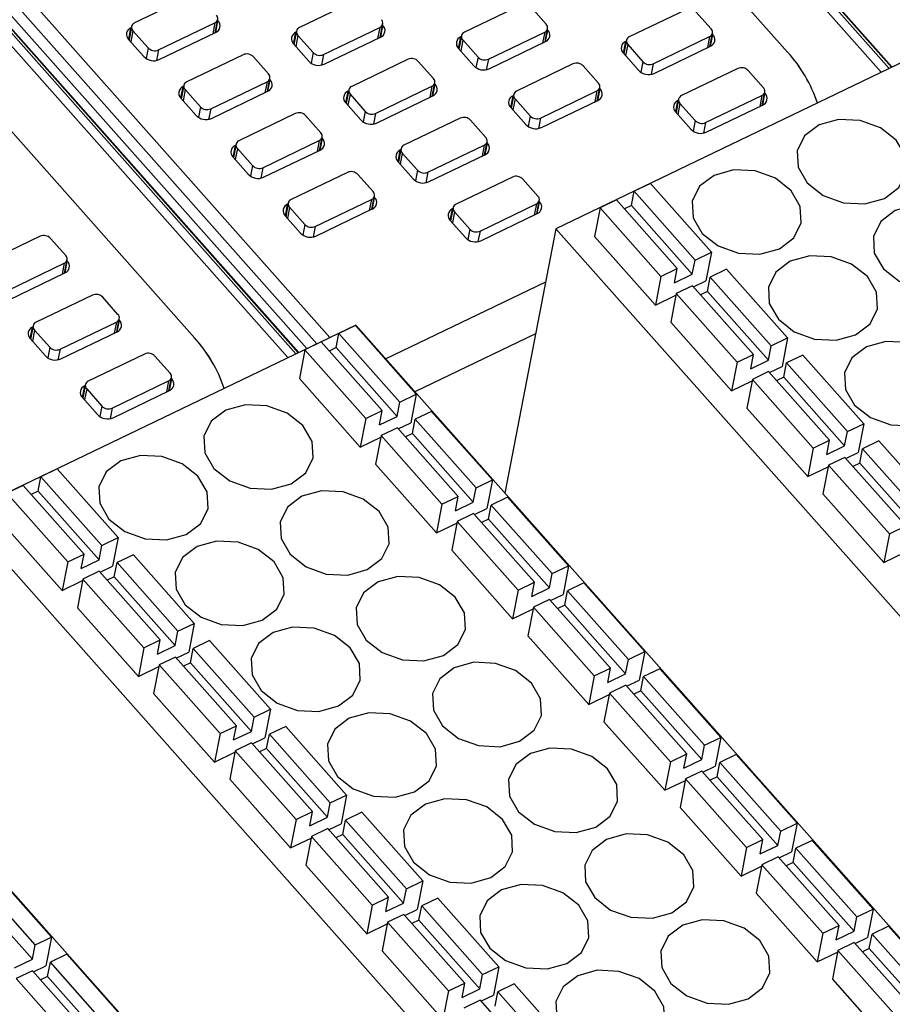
# Model space of a CAD drawing. Header units: millimetres. Extents: x 46 to 1057, y -1515 to -1121.
# Tile 53 of 63: x 643 to 667, y -1345 to -1318. Entities that reach past the tile are written whole.
import ezdxf

# ---------------------------------------------------------------- set-up
doc = ezdxf.new("R2010")
doc.units = ezdxf.units.MM

msp = doc.modelspace()

# ---------------------------------------------------------------- linework, layer by layer
at = {"linetype": 'Continuous', "lineweight": 25}
for p, q in [((650.192, -1301.06), (666.727, -1319.697)), ((666.516, -1319.799), (649.928, -1301.102)), ((666.792, -1319.666), (650.332, -1301.114)), ((666.805, -1319.66), (650.379, -1301.146)), ((650.79, -1304.381), (663.991, -1319.261)), ((651.291, -1327.127), (634.757, -1308.49)), ((635.058, -1308.26), (651.646, -1326.957)), ((634.191, -1308.763), (650.726, -1327.399)), ((634.565, -1308.704), (651.025, -1327.255)), ((650.514, -1327.501), (633.926, -1308.805)), ((650.791, -1327.368), (634.331, -1308.816)), ((650.804, -1327.362), (634.378, -1308.848)), ((634.788, -1312.084), (647.99, -1326.963)), ((647.895, -1317.741), (646.375, -1318.473)), ((652.344, -1317.866), (650.823, -1318.597)), ((656.792, -1317.99), (655.272, -1318.721)), ((657.48, -1318.508), (657.07, -1318.045)), ((661.241, -1318.114), (659.721, -1318.845)), ((661.929, -1318.632), (661.518, -1318.169)), ((646.217, -1318.917), (646.279, -1318.6)), ((646.296, -1318.568), (646.226, -1318.927)), ((646.29, -1318.594), (646.279, -1318.6)), ((647.02, -1319.201), (648.54, -1318.469)), ((648.54, -1318.469), (648.483, -1318.766)), ((648.55, -1318.734), (648.619, -1318.375)), ((648.565, -1318.727), (648.626, -1318.414)), ((648.626, -1318.414), (648.614, -1318.401)), ((651.469, -1319.325), (652.989, -1318.593)), ((652.989, -1318.593), (652.932, -1318.89)), ((652.999, -1318.858), (653.068, -1318.499)), ((653.014, -1318.851), (653.074, -1318.538)), ((653.074, -1318.538), (653.063, -1318.525)), ((646.332, -1318.683), (646.274, -1318.981)), ((646.332, -1318.683), (646.743, -1319.146)), ((647.042, -1319.46), (648.562, -1318.728)), ((650.666, -1319.041), (650.727, -1318.724)), ((650.744, -1318.692), (650.675, -1319.051)), ((650.781, -1318.807), (650.723, -1319.105)), ((650.739, -1318.718), (650.727, -1318.724)), ((650.781, -1318.807), (651.192, -1319.27)), ((651.49, -1319.584), (653.01, -1318.852)), ((655.115, -1319.165), (655.176, -1318.848)), ((655.193, -1318.816), (655.124, -1319.175)), ((655.188, -1318.843), (655.176, -1318.848)), ((655.918, -1319.449), (657.438, -1318.717)), ((657.438, -1318.717), (657.38, -1319.014)), ((657.447, -1318.982), (657.517, -1318.623)), ((657.463, -1318.975), (657.523, -1318.662)), ((657.523, -1318.662), (657.512, -1318.649)), ((660.366, -1319.573), (661.887, -1318.841)), ((661.887, -1318.841), (661.829, -1319.138)), ((661.896, -1319.106), (661.966, -1318.747)), ((661.912, -1319.099), (661.972, -1318.786)), ((661.972, -1318.786), (661.96, -1318.774)), ((646.215, -1318.914), (646.625, -1319.377)), ((650.663, -1319.038), (651.074, -1319.501)), ((655.229, -1318.931), (655.172, -1319.229)), ((655.229, -1318.931), (655.64, -1319.394)), ((655.939, -1319.708), (657.459, -1318.976)), ((668.343, -1318.92), (657.742, -1324.022)), ((659.564, -1319.289), (659.625, -1318.972)), ((659.642, -1318.94), (659.572, -1319.299)), ((659.678, -1319.055), (659.62, -1319.353)), ((659.637, -1318.967), (659.625, -1318.972)), ((659.678, -1319.055), (660.089, -1319.518)), ((660.388, -1319.832), (661.908, -1319.1)), ((646.743, -1319.146), (646.688, -1319.43)), ((647.02, -1319.201), (646.965, -1319.485)), ((649.303, -1319.329), (647.783, -1320.061)), ((649.991, -1319.847), (649.581, -1319.384)), ((651.192, -1319.27), (651.136, -1319.554)), ((651.469, -1319.325), (651.414, -1319.609)), ((655.112, -1319.162), (655.523, -1319.625)), ((655.64, -1319.394), (655.585, -1319.678)), ((659.561, -1319.286), (659.972, -1319.749)), ((653.752, -1319.453), (652.232, -1320.185)), ((654.44, -1319.971), (654.029, -1319.508)), ((655.918, -1319.449), (655.863, -1319.733)), ((658.201, -1319.577), (656.681, -1320.309)), ((658.889, -1320.095), (658.478, -1319.632)), ((660.089, -1319.518), (660.034, -1319.802)), ((660.366, -1319.573), (660.312, -1319.857)), ((662.649, -1319.701), (661.129, -1320.433)), ((663.338, -1320.219), (662.927, -1319.756)), ((647.626, -1320.505), (647.687, -1320.188)), ((647.704, -1320.155), (647.635, -1320.515)), ((647.699, -1320.182), (647.687, -1320.188)), ((648.429, -1320.788), (649.949, -1320.057)), ((649.949, -1320.057), (649.891, -1320.354)), ((649.958, -1320.321), (650.028, -1319.962)), ((649.974, -1320.314), (650.034, -1320.002)), ((650.034, -1320.002), (650.023, -1319.989)), ((652.877, -1320.912), (654.398, -1320.181)), ((654.398, -1320.181), (654.34, -1320.478)), ((654.407, -1320.446), (654.477, -1320.086)), ((654.423, -1320.438), (654.483, -1320.126)), ((654.483, -1320.126), (654.471, -1320.113)), ((647.74, -1320.27), (647.683, -1320.569)), ((647.74, -1320.27), (648.151, -1320.733)), ((648.45, -1321.047), (649.97, -1320.316)), ((652.075, -1320.629), (652.136, -1320.312)), ((652.153, -1320.279), (652.083, -1320.639)), ((652.189, -1320.394), (652.131, -1320.693)), ((652.148, -1320.306), (652.136, -1320.312)), ((652.189, -1320.394), (652.6, -1320.857)), ((652.899, -1321.172), (654.419, -1320.44)), ((656.523, -1320.753), (656.585, -1320.436)), ((656.602, -1320.403), (656.532, -1320.763)), ((656.596, -1320.43), (656.585, -1320.436)), ((657.326, -1321.036), (658.846, -1320.305)), ((658.846, -1320.305), (658.789, -1320.602)), ((658.856, -1320.57), (658.925, -1320.21)), ((658.871, -1320.562), (658.932, -1320.25)), ((658.932, -1320.25), (658.92, -1320.237)), ((661.775, -1321.16), (663.295, -1320.429)), ((663.295, -1320.429), (663.238, -1320.726)), ((663.305, -1320.694), (663.374, -1320.334)), ((663.32, -1320.686), (663.38, -1320.374)), ((663.38, -1320.374), (663.369, -1320.361)), ((647.623, -1320.502), (648.034, -1320.965)), ((652.072, -1320.626), (652.483, -1321.089)), ((656.638, -1320.518), (656.58, -1320.817)), ((656.638, -1320.518), (657.049, -1320.981)), ((657.348, -1321.296), (658.868, -1320.564)), ((660.972, -1320.877), (661.033, -1320.56)), ((661.05, -1320.527), (660.981, -1320.887)), ((661.087, -1320.642), (661.029, -1320.941)), ((661.045, -1320.554), (661.033, -1320.56)), ((661.087, -1320.642), (661.498, -1321.105)), ((661.796, -1321.42), (663.316, -1320.688)), ((648.151, -1320.733), (648.096, -1321.018)), ((648.429, -1320.788), (648.374, -1321.072)), ((650.712, -1320.916), (649.192, -1321.648)), ((651.4, -1321.435), (650.989, -1320.972)), ((652.6, -1320.857), (652.545, -1321.142)), ((652.877, -1320.912), (652.822, -1321.196)), ((656.521, -1320.75), (656.931, -1321.213)), ((657.049, -1320.981), (656.994, -1321.266)), ((660.969, -1320.874), (661.38, -1321.337)), ((655.16, -1321.041), (653.64, -1321.772)), ((655.849, -1321.559), (655.438, -1321.096)), ((657.326, -1321.036), (657.271, -1321.32)), ((661.498, -1321.105), (661.442, -1321.39)), ((661.775, -1321.16), (661.72, -1321.444)), ((649.034, -1322.092), (649.096, -1321.775)), ((649.113, -1321.743), (649.043, -1322.102)), ((649.107, -1321.769), (649.096, -1321.775)), ((649.837, -1322.376), (651.357, -1321.644)), ((651.357, -1321.644), (651.3, -1321.941)), ((651.367, -1321.909), (651.436, -1321.55)), ((651.382, -1321.901), (651.443, -1321.589)), ((651.443, -1321.589), (651.431, -1321.576)), ((654.286, -1322.5), (655.806, -1321.768)), ((655.806, -1321.768), (655.749, -1322.065)), ((655.816, -1322.033), (655.885, -1321.674)), ((655.831, -1322.026), (655.891, -1321.713)), ((655.891, -1321.713), (655.88, -1321.7)), ((649.149, -1321.857), (649.091, -1322.156)), ((649.149, -1321.857), (649.56, -1322.321)), ((649.858, -1322.635), (651.379, -1321.903)), ((653.483, -1322.216), (653.544, -1321.899)), ((653.561, -1321.867), (653.492, -1322.226)), ((653.598, -1321.982), (653.54, -1322.28)), ((653.556, -1321.893), (653.544, -1321.899)), ((653.598, -1321.982), (654.008, -1322.445)), ((654.307, -1322.759), (655.827, -1322.027)), ((649.032, -1322.089), (649.442, -1322.552)), ((649.56, -1322.321), (649.505, -1322.605)), ((653.48, -1322.213), (653.891, -1322.676)), ((649.837, -1322.376), (649.782, -1322.66)), ((652.12, -1322.504), (650.6, -1323.236)), ((652.808, -1323.022), (652.398, -1322.559)), ((654.008, -1322.445), (653.953, -1322.729)), ((654.286, -1322.5), (654.231, -1322.784)), ((656.569, -1322.628), (655.049, -1323.36)), ((657.257, -1323.146), (656.846, -1322.683)), ((660.291, -1322.803), (659.851, -1323.014)), ((661.934, -1324.655), (660.291, -1322.803)), ((659.777, -1323.401), (659.851, -1323.014)), ((661.494, -1324.867), (659.851, -1323.014)), ((650.443, -1323.68), (650.504, -1323.363)), ((650.521, -1323.33), (650.452, -1323.69)), ((650.516, -1323.357), (650.504, -1323.363)), ((651.246, -1323.963), (652.766, -1323.232)), ((652.766, -1323.232), (652.708, -1323.529)), ((652.775, -1323.496), (652.845, -1323.137)), ((652.791, -1323.489), (652.851, -1323.177)), ((652.851, -1323.177), (652.84, -1323.164)), ((655.694, -1324.087), (657.214, -1323.356)), ((657.214, -1323.356), (657.157, -1323.653)), ((657.224, -1323.621), (657.293, -1323.261)), ((657.239, -1323.613), (657.3, -1323.301)), ((657.3, -1323.301), (657.288, -1323.288)), ((659.371, -1323.246), (658.931, -1323.457)), ((659.371, -1323.246), (661.014, -1325.098)), ((650.557, -1323.445), (650.5, -1323.744)), ((650.557, -1323.445), (650.968, -1323.908)), ((651.267, -1324.222), (652.787, -1323.491)), ((654.891, -1323.804), (654.953, -1323.487)), ((654.97, -1323.454), (654.9, -1323.814)), ((655.006, -1323.569), (654.948, -1323.868)), ((654.965, -1323.481), (654.953, -1323.487)), ((655.006, -1323.569), (655.417, -1324.032)), ((655.716, -1324.347), (657.236, -1323.615)), ((658.931, -1323.457), (658.782, -1324.23)), ((658.931, -1323.457), (660.574, -1325.309)), ((659.777, -1323.401), (659.589, -1323.491)), ((661.42, -1325.253), (659.777, -1323.401)), ((650.44, -1323.677), (650.851, -1324.14)), ((650.968, -1323.908), (650.913, -1324.193)), ((654.889, -1323.801), (655.3, -1324.264)), ((651.246, -1323.963), (651.191, -1324.247)), ((655.417, -1324.032), (655.362, -1324.317)), ((655.694, -1324.087), (655.639, -1324.371)), ((657.742, -1324.022), (656.363, -1331.155)), ((657.742, -1324.022), (676.697, -1345.387)), ((643.831, -1324.228), (642.311, -1324.96)), ((644.519, -1324.747), (644.108, -1324.284)), ((658.782, -1324.23), (660.425, -1326.082)), ((661.494, -1324.867), (661.934, -1324.655)), ((661.934, -1324.655), (661.785, -1325.427)), ((642.956, -1325.688), (644.477, -1324.956)), ((644.477, -1324.956), (644.419, -1325.253)), ((644.486, -1325.221), (644.556, -1324.862)), ((644.502, -1325.214), (644.562, -1324.901)), ((644.562, -1324.901), (644.55, -1324.888)), ((661.42, -1325.253), (661.494, -1324.867)), ((642.978, -1325.947), (644.498, -1325.215)), ((660.574, -1325.309), (661.014, -1325.098)), ((660.94, -1325.484), (661.014, -1325.098)), ((662.345, -1325.118), (661.905, -1325.33)), ((663.988, -1326.97), (662.345, -1325.118)), ((653.148, -1327.531), (657.465, -1325.454)), ((660.574, -1325.309), (660.425, -1326.082)), ((660.94, -1325.484), (661.42, -1325.253)), ((661.45, -1325.588), (661.785, -1325.427)), ((661.831, -1325.716), (661.905, -1325.33)), ((663.548, -1327.182), (661.905, -1325.33)), ((660.985, -1325.772), (660.836, -1326.545)), ((661.425, -1325.561), (660.985, -1325.772)), ((660.985, -1325.772), (662.628, -1327.625)), ((661.425, -1325.561), (663.068, -1327.413)), ((661.831, -1325.716), (661.643, -1325.806)), ((663.474, -1327.568), (661.831, -1325.716)), ((645.24, -1325.816), (643.719, -1326.548)), ((645.928, -1326.334), (645.517, -1325.871)), ((660.425, -1326.082), (660.977, -1325.816)), ((644.365, -1327.275), (645.885, -1326.544)), ((645.885, -1326.544), (645.828, -1326.841)), ((645.895, -1326.808), (645.964, -1326.449)), ((645.91, -1326.801), (645.97, -1326.489)), ((645.97, -1326.489), (645.959, -1326.476)), ((660.836, -1326.545), (662.479, -1328.397)), ((652.341, -1326.622), (641.74, -1331.725)), ((643.562, -1326.992), (643.623, -1326.675)), ((643.64, -1326.642), (643.571, -1327.002)), ((643.677, -1326.757), (643.619, -1327.056)), ((643.635, -1326.669), (643.623, -1326.675)), ((643.677, -1326.757), (644.088, -1327.22)), ((644.386, -1327.534), (645.906, -1326.803)), ((652.331, -1326.635), (651.89, -1326.846)), ((653.974, -1328.487), (652.331, -1326.635)), ((671.297, -1347.987), (652.341, -1326.622)), ((643.559, -1326.989), (643.97, -1327.452)), ((651.41, -1327.077), (650.97, -1327.289)), ((651.41, -1327.077), (653.054, -1328.93)), ((651.816, -1327.232), (651.89, -1326.846)), ((653.534, -1328.698), (651.89, -1326.846)), ((657.194, -1326.855), (653.938, -1328.422)), ((663.548, -1327.182), (663.988, -1326.97)), ((663.988, -1326.97), (663.839, -1327.742)), ((644.088, -1327.22), (644.033, -1327.505)), ((644.365, -1327.275), (644.31, -1327.559)), ((650.97, -1327.289), (650.821, -1328.062)), ((650.97, -1327.289), (652.614, -1329.141)), ((651.816, -1327.232), (651.628, -1327.323)), ((653.459, -1329.085), (651.816, -1327.232)), ((663.474, -1327.568), (663.548, -1327.182)), ((646.648, -1327.403), (645.128, -1328.135)), ((647.336, -1327.922), (646.925, -1327.459)), ((662.628, -1327.625), (662.479, -1328.397)), ((662.628, -1327.625), (663.068, -1327.413)), ((662.994, -1327.799), (663.068, -1327.413)), ((662.994, -1327.799), (663.474, -1327.568)), ((664.399, -1327.433), (663.959, -1327.645)), ((666.042, -1329.285), (664.399, -1327.433)), ((663.479, -1327.876), (663.039, -1328.088)), ((663.479, -1327.876), (665.122, -1329.728)), ((663.504, -1327.903), (663.839, -1327.742)), ((663.885, -1328.031), (663.959, -1327.645)), ((665.602, -1329.497), (663.959, -1327.645)), ((645.773, -1328.863), (647.294, -1328.131)), ((647.294, -1328.131), (647.236, -1328.428)), ((647.303, -1328.396), (647.373, -1328.037)), ((647.319, -1328.388), (647.379, -1328.076)), ((647.379, -1328.076), (647.367, -1328.063)), ((650.821, -1328.062), (652.464, -1329.914)), ((662.479, -1328.397), (663.031, -1328.131)), ((663.039, -1328.088), (662.89, -1328.86)), ((663.039, -1328.088), (664.682, -1329.94)), ((663.885, -1328.031), (663.697, -1328.121)), ((665.528, -1329.883), (663.885, -1328.031)), ((644.971, -1328.579), (645.032, -1328.262)), ((645.049, -1328.23), (644.979, -1328.589)), ((645.085, -1328.344), (645.027, -1328.643)), ((645.044, -1328.256), (645.032, -1328.262)), ((645.085, -1328.344), (645.496, -1328.808)), ((645.795, -1329.122), (647.315, -1328.39)), ((644.968, -1328.576), (645.379, -1329.039)), ((653.459, -1329.085), (653.534, -1328.698)), ((653.534, -1328.698), (653.974, -1328.487)), ((653.974, -1328.487), (653.824, -1329.259)), ((645.496, -1328.808), (645.441, -1329.092)), ((645.773, -1328.863), (645.719, -1329.147)), ((652.614, -1329.141), (653.054, -1328.93)), ((652.979, -1329.316), (653.054, -1328.93)), ((654.385, -1328.95), (653.944, -1329.161)), ((656.028, -1330.802), (654.385, -1328.95)), ((662.89, -1328.86), (664.533, -1330.712)), ((652.614, -1329.141), (652.464, -1329.914)), ((652.979, -1329.316), (653.459, -1329.085)), ((653.87, -1329.548), (653.944, -1329.161)), ((655.588, -1331.014), (653.944, -1329.161)), ((653.464, -1329.393), (653.024, -1329.604)), ((653.464, -1329.393), (655.108, -1331.245)), ((653.489, -1329.42), (653.824, -1329.259)), ((665.602, -1329.497), (666.042, -1329.285)), ((666.042, -1329.285), (665.893, -1330.057)), ((652.464, -1329.914), (653.016, -1329.648)), ((653.024, -1329.604), (652.875, -1330.377)), ((653.024, -1329.604), (654.668, -1331.456)), ((653.87, -1329.548), (653.682, -1329.638)), ((655.513, -1331.4), (653.87, -1329.548)), ((664.682, -1329.94), (665.122, -1329.728)), ((665.048, -1330.114), (665.122, -1329.728)), ((665.528, -1329.883), (665.602, -1329.497)), ((666.453, -1329.748), (666.013, -1329.96)), ((668.096, -1331.6), (666.453, -1329.748)), ((664.682, -1329.94), (664.533, -1330.712)), ((665.048, -1330.114), (665.528, -1329.883)), ((665.939, -1330.346), (666.013, -1329.96)), ((667.656, -1331.812), (666.013, -1329.96)), ((665.533, -1330.191), (665.093, -1330.403)), ((665.533, -1330.191), (667.176, -1332.043)), ((665.558, -1330.219), (665.893, -1330.057)), ((644.29, -1330.505), (643.85, -1330.717)), ((645.933, -1332.357), (644.29, -1330.505)), ((652.875, -1330.377), (654.518, -1332.229)), ((664.533, -1330.712), (665.085, -1330.446)), ((665.093, -1330.403), (664.944, -1331.175)), ((665.093, -1330.403), (666.736, -1332.255)), ((665.939, -1330.346), (665.751, -1330.436)), ((667.582, -1332.198), (665.939, -1330.346)), ((643.775, -1331.103), (643.85, -1330.717)), ((645.493, -1332.569), (643.85, -1330.717)), ((655.588, -1331.014), (656.028, -1330.802)), ((656.028, -1330.802), (655.878, -1331.574)), ((643.37, -1330.948), (642.93, -1331.16)), ((643.37, -1330.948), (645.013, -1332.8)), ((655.513, -1331.4), (655.588, -1331.014)), ((642.93, -1331.16), (644.573, -1333.012)), ((643.775, -1331.103), (643.587, -1331.193)), ((645.418, -1332.955), (643.775, -1331.103)), ((654.668, -1331.456), (655.108, -1331.245)), ((655.033, -1331.631), (655.108, -1331.245)), ((656.439, -1331.265), (655.998, -1331.477)), ((658.082, -1333.117), (656.439, -1331.265)), ((664.944, -1331.175), (666.587, -1333.027)), ((654.668, -1331.456), (654.518, -1332.229)), ((655.033, -1331.631), (655.513, -1331.4)), ((655.543, -1331.735), (655.878, -1331.574)), ((655.924, -1331.863), (655.998, -1331.477)), ((657.642, -1333.329), (655.998, -1331.477)), ((641.74, -1331.725), (660.696, -1353.09)), ((655.518, -1331.708), (655.078, -1331.919)), ((655.518, -1331.708), (657.162, -1333.56)), ((655.924, -1331.863), (655.736, -1331.953)), ((657.567, -1333.715), (655.924, -1331.863)), ((642.78, -1331.932), (644.424, -1333.784)), ((654.518, -1332.229), (655.07, -1331.963)), ((655.078, -1331.919), (654.929, -1332.692)), ((655.078, -1331.919), (656.722, -1333.772)), ((666.736, -1332.255), (667.176, -1332.043)), ((645.493, -1332.569), (645.933, -1332.357)), ((645.933, -1332.357), (645.784, -1333.129)), ((666.736, -1332.255), (666.587, -1333.027)), ((645.418, -1332.955), (645.493, -1332.569)), ((644.573, -1333.012), (645.013, -1332.8)), ((644.938, -1333.186), (645.013, -1332.8)), ((646.344, -1332.82), (645.904, -1333.032)), ((647.987, -1334.672), (646.344, -1332.82)), ((654.929, -1332.692), (656.572, -1334.544)), ((666.587, -1333.027), (667.139, -1332.761)), ((644.573, -1333.012), (644.424, -1333.784)), ((644.938, -1333.186), (645.418, -1332.955)), ((645.448, -1333.291), (645.784, -1333.129)), ((645.829, -1333.418), (645.904, -1333.032)), ((647.547, -1334.884), (645.904, -1333.032)), ((657.642, -1333.329), (658.082, -1333.117)), ((658.082, -1333.117), (657.932, -1333.889)), ((644.984, -1333.475), (644.834, -1334.247)), ((645.424, -1333.263), (644.984, -1333.475)), ((644.984, -1333.475), (646.627, -1335.327)), ((645.424, -1333.263), (647.067, -1335.115)), ((645.829, -1333.418), (645.641, -1333.508)), ((647.472, -1335.27), (645.829, -1333.418)), ((657.567, -1333.715), (657.642, -1333.329)), ((644.424, -1333.784), (644.975, -1333.518)), ((656.722, -1333.772), (657.162, -1333.56)), ((657.087, -1333.946), (657.162, -1333.56)), ((657.087, -1333.946), (657.567, -1333.715)), ((658.493, -1333.58), (658.053, -1333.792)), ((660.136, -1335.432), (658.493, -1333.58)), ((656.722, -1333.772), (656.572, -1334.544)), ((657.597, -1334.051), (657.932, -1333.889)), ((657.978, -1334.178), (658.053, -1333.792)), ((659.696, -1335.644), (658.053, -1333.792)), ((644.834, -1334.247), (646.478, -1336.099)), ((657.132, -1334.235), (656.983, -1335.007)), ((657.572, -1334.023), (657.132, -1334.235)), ((657.132, -1334.235), (658.776, -1336.087)), ((657.572, -1334.023), (659.216, -1335.875)), ((657.978, -1334.178), (657.79, -1334.268)), ((659.621, -1336.03), (657.978, -1334.178)), ((655.295, -1355.689), (636.34, -1334.324)), ((656.572, -1334.544), (657.124, -1334.278)), ((647.547, -1334.884), (647.987, -1334.672)), ((647.987, -1334.672), (647.838, -1335.444)), ((647.472, -1335.27), (647.547, -1334.884)), ((656.983, -1335.007), (658.626, -1336.859)), ((646.627, -1335.327), (646.478, -1336.099)), ((646.627, -1335.327), (647.067, -1335.115)), ((646.992, -1335.501), (647.067, -1335.115)), ((646.992, -1335.501), (647.472, -1335.27)), ((648.398, -1335.135), (647.958, -1335.347)), ((650.041, -1336.987), (648.398, -1335.135)), ((647.478, -1335.578), (647.038, -1335.79)), ((647.478, -1335.578), (649.121, -1337.43)), ((647.502, -1335.606), (647.838, -1335.444)), ((647.883, -1335.733), (647.958, -1335.347)), ((649.601, -1337.199), (647.958, -1335.347)), ((659.696, -1335.644), (660.136, -1335.432)), ((660.136, -1335.432), (659.986, -1336.204)), ((646.478, -1336.099), (647.029, -1335.834)), ((647.038, -1335.79), (646.888, -1336.562)), ((647.038, -1335.79), (648.681, -1337.642)), ((647.883, -1335.733), (647.695, -1335.823)), ((649.526, -1337.585), (647.883, -1335.733)), ((659.621, -1336.03), (659.696, -1335.644)), ((658.776, -1336.087), (658.626, -1336.859)), ((658.776, -1336.087), (659.216, -1335.875)), ((659.141, -1336.261), (659.216, -1335.875)), ((659.141, -1336.261), (659.621, -1336.03)), ((660.032, -1336.493), (660.107, -1336.107)), ((660.547, -1335.895), (660.107, -1336.107)), ((661.75, -1337.959), (660.107, -1336.107)), ((662.19, -1337.747), (660.547, -1335.895)), ((659.626, -1336.338), (659.186, -1336.55)), ((659.626, -1336.338), (661.27, -1338.19)), ((659.651, -1336.366), (659.986, -1336.204)), ((646.888, -1336.562), (648.532, -1338.414)), ((658.626, -1336.859), (659.178, -1336.593)), ((659.186, -1336.55), (659.037, -1337.322)), ((659.186, -1336.55), (660.83, -1338.402)), ((660.032, -1336.493), (659.844, -1336.583)), ((661.675, -1338.345), (660.032, -1336.493)), ((649.526, -1337.585), (649.601, -1337.199)), ((649.601, -1337.199), (650.041, -1336.987)), ((650.041, -1336.987), (649.892, -1337.76)), ((648.681, -1337.642), (649.121, -1337.43)), ((649.046, -1337.816), (649.121, -1337.43)), ((650.452, -1337.45), (650.012, -1337.662)), ((652.095, -1339.302), (650.452, -1337.45)), ((659.037, -1337.322), (660.68, -1339.174)), ((648.681, -1337.642), (648.532, -1338.414)), ((649.046, -1337.816), (649.526, -1337.585)), ((649.937, -1338.048), (650.012, -1337.662)), ((651.655, -1339.514), (650.012, -1337.662)), ((649.532, -1337.893), (649.092, -1338.105)), ((649.532, -1337.893), (651.175, -1339.745)), ((649.556, -1337.921), (649.892, -1337.76)), ((661.675, -1338.345), (661.75, -1337.959)), ((661.75, -1337.959), (662.19, -1337.747)), ((662.19, -1337.747), (662.04, -1338.519)), ((648.532, -1338.414), (649.083, -1338.149)), ((649.092, -1338.105), (648.942, -1338.877)), ((649.092, -1338.105), (650.735, -1339.957)), ((649.937, -1338.048), (649.749, -1338.139)), ((651.58, -1339.9), (649.937, -1338.048)), ((660.83, -1338.402), (661.27, -1338.19)), ((661.195, -1338.576), (661.27, -1338.19)), ((662.601, -1338.21), (662.161, -1338.422)), ((664.244, -1340.062), (662.601, -1338.21)), ((660.83, -1338.402), (660.68, -1339.174)), ((661.195, -1338.576), (661.675, -1338.345)), ((661.705, -1338.681), (662.04, -1338.519)), ((662.086, -1338.808), (662.161, -1338.422)), ((663.804, -1340.274), (662.161, -1338.422)), ((661.68, -1338.653), (661.24, -1338.865)), ((661.68, -1338.653), (663.324, -1340.505)), ((648.942, -1338.877), (650.586, -1340.729)), ((660.68, -1339.174), (661.232, -1338.908)), ((661.24, -1338.865), (661.091, -1339.637)), ((661.24, -1338.865), (662.884, -1340.717)), ((662.086, -1338.808), (661.898, -1338.898)), ((663.729, -1340.66), (662.086, -1338.808)), ((651.655, -1339.514), (652.095, -1339.302)), ((652.095, -1339.302), (651.946, -1340.075)), ((651.58, -1339.9), (651.655, -1339.514)), ((650.735, -1339.957), (651.175, -1339.745)), ((651.1, -1340.131), (651.175, -1339.745)), ((652.506, -1339.765), (652.066, -1339.977)), ((654.149, -1341.617), (652.506, -1339.765)), ((661.091, -1339.637), (662.734, -1341.489)), ((650.735, -1339.957), (650.586, -1340.729)), ((651.1, -1340.131), (651.58, -1339.9)), ((651.61, -1340.236), (651.946, -1340.075)), ((651.991, -1340.363), (652.066, -1339.977)), ((653.709, -1341.829), (652.066, -1339.977)), ((663.804, -1340.274), (664.244, -1340.062)), ((664.244, -1340.062), (664.094, -1340.834)), ((651.586, -1340.208), (651.146, -1340.42)), ((651.586, -1340.208), (653.229, -1342.06)), ((651.991, -1340.363), (651.803, -1340.454)), ((653.634, -1342.215), (651.991, -1340.363)), ((663.729, -1340.66), (663.804, -1340.274)), ((650.586, -1340.729), (651.137, -1340.464)), ((651.146, -1340.42), (650.996, -1341.192)), ((651.146, -1340.42), (652.789, -1342.272)), ((662.884, -1340.717), (663.324, -1340.505)), ((663.249, -1340.891), (663.324, -1340.505)), ((664.655, -1340.525), (664.215, -1340.737)), ((666.298, -1342.377), (664.655, -1340.525)), ((662.884, -1340.717), (662.734, -1341.489)), ((663.249, -1340.891), (663.729, -1340.66)), ((663.759, -1340.996), (664.094, -1340.834)), ((664.14, -1341.123), (664.215, -1340.737)), ((665.858, -1342.589), (664.215, -1340.737)), ((663.294, -1341.18), (663.145, -1341.952)), ((663.734, -1340.968), (663.294, -1341.18)), ((663.294, -1341.18), (664.938, -1343.032)), ((663.734, -1340.968), (665.378, -1342.82)), ((664.14, -1341.123), (663.952, -1341.213)), ((665.783, -1342.975), (664.14, -1341.123)), ((644.134, -1343.134), (642.491, -1341.282)), ((650.996, -1341.192), (652.64, -1343.044)), ((662.734, -1341.489), (663.286, -1341.224)), ((643.694, -1343.346), (642.051, -1341.494)), ((653.709, -1341.829), (654.149, -1341.617)), ((654.149, -1341.617), (654, -1342.39)), ((643.62, -1343.732), (641.976, -1341.88)), ((653.634, -1342.215), (653.709, -1341.829)), ((663.145, -1341.952), (664.788, -1343.804)), ((652.789, -1342.272), (653.229, -1342.06)), ((653.154, -1342.446), (653.229, -1342.06)), ((653.154, -1342.446), (653.634, -1342.215)), ((654.56, -1342.08), (654.12, -1342.292)), ((656.203, -1343.933), (654.56, -1342.08)), ((652.789, -1342.272), (652.64, -1343.044)), ((653.664, -1342.551), (654, -1342.39)), ((654.045, -1342.678), (654.12, -1342.292)), ((655.763, -1344.144), (654.12, -1342.292)), ((665.858, -1342.589), (666.298, -1342.377)), ((666.298, -1342.377), (666.149, -1343.149)), ((653.2, -1342.735), (653.05, -1343.507)), ((653.64, -1342.523), (653.2, -1342.735)), ((653.2, -1342.735), (654.843, -1344.587)), ((653.64, -1342.523), (655.283, -1344.375)), ((654.045, -1342.678), (653.857, -1342.769)), ((655.688, -1344.53), (654.045, -1342.678)), ((665.783, -1342.975), (665.858, -1342.589)), ((652.64, -1343.044), (653.191, -1342.779)), ((664.938, -1343.032), (664.788, -1343.804)), ((664.938, -1343.032), (665.378, -1342.82)), ((665.303, -1343.206), (665.378, -1342.82)), ((665.303, -1343.206), (665.783, -1342.975)), ((666.709, -1342.84), (666.269, -1343.052)), ((668.352, -1344.692), (666.709, -1342.84)), ((643.694, -1343.346), (644.134, -1343.134)), ((644.134, -1343.134), (643.985, -1343.907)), ((665.789, -1343.283), (665.348, -1343.495)), ((665.789, -1343.283), (667.432, -1345.135)), ((665.813, -1343.311), (666.149, -1343.149)), ((666.194, -1343.438), (666.269, -1343.052)), ((667.912, -1344.904), (666.269, -1343.052)), ((643.62, -1343.732), (643.694, -1343.346)), ((653.05, -1343.507), (654.694, -1345.359)), ((664.788, -1343.804), (665.34, -1343.539)), ((665.348, -1343.495), (665.199, -1344.267)), ((665.348, -1343.495), (666.992, -1345.347)), ((666.194, -1343.438), (666.006, -1343.529)), ((667.837, -1345.29), (666.194, -1343.438)), ((643.14, -1343.963), (643.62, -1343.732)), ((644.03, -1344.195), (644.105, -1343.809)), ((644.545, -1343.597), (644.105, -1343.809)), ((645.748, -1345.661), (644.105, -1343.809)), ((646.188, -1345.449), (644.545, -1343.597)), ((643.625, -1344.04), (643.185, -1344.252)), ((643.625, -1344.04), (645.268, -1345.892)), ((643.65, -1344.068), (643.985, -1343.907)), ((655.763, -1344.144), (656.203, -1343.933)), ((656.203, -1343.933), (656.054, -1344.705)), ((643.185, -1344.252), (644.828, -1346.104)), ((644.03, -1344.195), (643.843, -1344.286)), ((645.674, -1346.047), (644.03, -1344.195)), ((655.688, -1344.53), (655.763, -1344.144)), ((665.199, -1344.267), (666.842, -1346.119)), ((654.843, -1344.587), (654.694, -1345.359)), ((654.843, -1344.587), (655.283, -1344.375)), ((655.208, -1344.762), (655.283, -1344.375)), ((655.208, -1344.762), (655.688, -1344.53)), ((656.099, -1344.994), (656.174, -1344.607)), ((656.614, -1344.396), (656.174, -1344.607)), ((657.817, -1346.459), (656.174, -1344.607)), ((658.257, -1346.248), (656.614, -1344.396)), ((655.694, -1344.838), (655.254, -1345.05)), ((655.694, -1344.838), (657.337, -1346.691)), ((655.718, -1344.866), (656.054, -1344.705))]:
    msp.add_line(p, q, dxfattribs=at)
at = {"linetype": 'Continuous', "lineweight": 25, "flags": 128}
for points in [[(664.84, -1321.219), (664.447, -1321.516), (664.249, -1321.918), (664.274, -1322.365), (664.52, -1322.789), (664.948, -1323.125), (665.494, -1323.321), (666.074, -1323.349), (666.6, -1323.204), (666.993, -1322.907), (667.191, -1322.505), (667.166, -1322.057), (666.92, -1321.634), (666.492, -1321.298), (665.946, -1321.101), (665.366, -1321.074), (664.84, -1321.219)], [(662.007, -1322.583), (661.615, -1322.879), (661.417, -1323.282), (661.442, -1323.729), (661.688, -1324.152), (662.116, -1324.488), (662.662, -1324.685), (663.242, -1324.712), (663.768, -1324.567), (664.16, -1324.27), (664.359, -1323.868), (664.333, -1323.421), (664.088, -1322.997), (663.66, -1322.661), (663.114, -1322.465), (662.534, -1322.437), (662.007, -1322.583)], [(666.894, -1323.534), (666.501, -1323.831), (666.303, -1324.233), (666.328, -1324.681), (666.574, -1325.104), (667.002, -1325.44), (667.548, -1325.637), (668.128, -1325.664), (668.654, -1325.519), (669.047, -1325.222), (669.245, -1324.82), (669.22, -1324.373), (668.974, -1323.949), (668.546, -1323.613), (668, -1323.416), (667.42, -1323.389), (666.894, -1323.534)], [(664.061, -1324.898), (663.669, -1325.194), (663.471, -1325.597), (663.496, -1326.044), (663.742, -1326.467), (664.17, -1326.803), (664.716, -1327), (665.296, -1327.028), (665.822, -1326.882), (666.214, -1326.585), (666.413, -1326.183), (666.387, -1325.736), (666.142, -1325.312), (665.714, -1324.976), (665.168, -1324.78), (664.588, -1324.752), (664.061, -1324.898)], [(666.115, -1327.213), (665.723, -1327.509), (665.525, -1327.912), (665.55, -1328.359), (665.796, -1328.783), (666.224, -1329.118), (666.77, -1329.315), (667.35, -1329.343), (667.876, -1329.197), (668.268, -1328.901), (668.467, -1328.498), (668.441, -1328.051), (668.196, -1327.627), (667.768, -1327.292), (667.222, -1327.095), (666.642, -1327.067), (666.115, -1327.213)], [(648.838, -1328.922), (648.446, -1329.218), (648.247, -1329.621), (648.273, -1330.068), (648.518, -1330.491), (648.947, -1330.827), (649.492, -1331.024), (650.073, -1331.051), (650.599, -1330.906), (650.991, -1330.609), (651.19, -1330.207), (651.164, -1329.76), (650.919, -1329.336), (650.49, -1329), (649.945, -1328.804), (649.365, -1328.776), (648.838, -1328.922)], [(646.006, -1330.285), (645.614, -1330.581), (645.415, -1330.984), (645.441, -1331.431), (645.686, -1331.855), (646.114, -1332.19), (646.66, -1332.387), (647.24, -1332.415), (647.767, -1332.269), (648.159, -1331.973), (648.357, -1331.57), (648.332, -1331.123), (648.086, -1330.699), (647.658, -1330.364), (647.112, -1330.167), (646.532, -1330.139), (646.006, -1330.285)], [(650.892, -1331.237), (650.5, -1331.533), (650.301, -1331.936), (650.327, -1332.383), (650.572, -1332.807), (651.001, -1333.142), (651.546, -1333.339), (652.127, -1333.367), (652.653, -1333.221), (653.045, -1332.924), (653.244, -1332.522), (653.218, -1332.075), (652.973, -1331.651), (652.544, -1331.315), (651.999, -1331.119), (651.419, -1331.091), (650.892, -1331.237)], [(648.06, -1332.6), (647.668, -1332.897), (647.469, -1333.299), (647.495, -1333.746), (647.74, -1334.17), (648.168, -1334.506), (648.714, -1334.702), (649.294, -1334.73), (649.821, -1334.584), (650.213, -1334.288), (650.411, -1333.885), (650.386, -1333.438), (650.14, -1333.014), (649.712, -1332.679), (649.166, -1332.482), (648.586, -1332.454), (648.06, -1332.6)], [(652.946, -1333.552), (652.554, -1333.848), (652.355, -1334.251), (652.381, -1334.698), (652.626, -1335.122), (653.055, -1335.457), (653.6, -1335.654), (654.181, -1335.682), (654.707, -1335.536), (655.099, -1335.24), (655.298, -1334.837), (655.272, -1334.39), (655.027, -1333.966), (654.598, -1333.631), (654.053, -1333.434), (653.473, -1333.406), (652.946, -1333.552)], [(650.114, -1334.915), (649.722, -1335.212), (649.523, -1335.614), (649.549, -1336.061), (649.794, -1336.485), (650.222, -1336.821), (650.768, -1337.017), (651.348, -1337.045), (651.875, -1336.899), (652.267, -1336.603), (652.465, -1336.2), (652.44, -1335.753), (652.194, -1335.33), (651.766, -1334.994), (651.22, -1334.797), (650.64, -1334.77), (650.114, -1334.915)], [(655, -1335.867), (654.608, -1336.163), (654.409, -1336.566), (654.435, -1337.013), (654.68, -1337.437), (655.109, -1337.772), (655.654, -1337.969), (656.235, -1337.997), (656.761, -1337.851), (657.153, -1337.555), (657.352, -1337.152), (657.326, -1336.705), (657.081, -1336.281), (656.652, -1335.946), (656.107, -1335.749), (655.527, -1335.721), (655, -1335.867)], [(652.168, -1337.23), (651.776, -1337.527), (651.577, -1337.929), (651.603, -1338.376), (651.848, -1338.8), (652.276, -1339.136), (652.822, -1339.332), (653.402, -1339.36), (653.929, -1339.215), (654.321, -1338.918), (654.519, -1338.515), (654.494, -1338.068), (654.248, -1337.645), (653.82, -1337.309), (653.274, -1337.112), (652.694, -1337.085), (652.168, -1337.23)], [(657.054, -1338.182), (656.662, -1338.479), (656.464, -1338.881), (656.489, -1339.328), (656.734, -1339.752), (657.163, -1340.088), (657.708, -1340.284), (658.289, -1340.312), (658.815, -1340.166), (659.207, -1339.87), (659.406, -1339.467), (659.38, -1339.02), (659.135, -1338.596), (658.706, -1338.261), (658.161, -1338.064), (657.581, -1338.036), (657.054, -1338.182)], [(654.222, -1339.545), (653.83, -1339.842), (653.631, -1340.244), (653.657, -1340.691), (653.902, -1341.115), (654.33, -1341.451), (654.876, -1341.648), (655.456, -1341.675), (655.983, -1341.53), (656.375, -1341.233), (656.573, -1340.831), (656.548, -1340.383), (656.302, -1339.96), (655.874, -1339.624), (655.328, -1339.427), (654.748, -1339.4), (654.222, -1339.545)], [(659.108, -1340.497), (658.716, -1340.794), (658.518, -1341.196), (658.543, -1341.643), (658.788, -1342.067), (659.217, -1342.403), (659.762, -1342.599), (660.343, -1342.627), (660.869, -1342.481), (661.261, -1342.185), (661.46, -1341.782), (661.434, -1341.335), (661.189, -1340.912), (660.76, -1340.576), (660.215, -1340.379), (659.635, -1340.352), (659.108, -1340.497)], [(656.276, -1341.86), (655.884, -1342.157), (655.685, -1342.559), (655.711, -1343.007), (655.956, -1343.43), (656.384, -1343.766), (656.93, -1343.963), (657.51, -1343.99), (658.037, -1343.845), (658.429, -1343.548), (658.627, -1343.146), (658.602, -1342.699), (658.356, -1342.275), (657.928, -1341.939), (657.382, -1341.742), (656.802, -1341.715), (656.276, -1341.86)], [(661.162, -1342.812), (660.77, -1343.109), (660.572, -1343.511), (660.597, -1343.958), (660.842, -1344.382), (661.271, -1344.718), (661.816, -1344.914), (662.397, -1344.942), (662.923, -1344.797), (663.315, -1344.5), (663.514, -1344.097), (663.488, -1343.65), (663.243, -1343.227), (662.814, -1342.891), (662.269, -1342.694), (661.689, -1342.667), (661.162, -1342.812)], [(658.33, -1344.175), (657.938, -1344.472), (657.739, -1344.875), (657.765, -1345.322), (658.01, -1345.745), (658.438, -1346.081), (658.984, -1346.278), (659.564, -1346.305), (660.091, -1346.16), (660.483, -1345.863), (660.681, -1345.461), (660.656, -1345.014), (660.41, -1344.59), (659.982, -1344.254), (659.436, -1344.058), (658.856, -1344.03), (658.33, -1344.175)]]:
    msp.add_lwpolyline(points, dxfattribs=at)
at = {"linetype": 'Continuous', "lineweight": 25}
for centre, radius, start, end in [((648.493, -1318.35), 0.128, 291.8243, 45.1456), ((646.35, -1318.778), 0.192, 111.8243, 225.1456), ((646.422, -1318.592), 0.128, 111.8243, 225.1456), ((648.49, -1318.55), 0.192, 291.8243, 45.1456), ((650.871, -1318.716), 0.128, 111.8243, 225.1456), ((652.942, -1318.474), 0.128, 291.8243, 45.1456), ((652.939, -1318.674), 0.192, 291.8243, 45.1456), ((657.39, -1318.598), 0.128, 291.8243, 45.1456), ((650.799, -1318.902), 0.192, 111.8243, 225.1456), ((655.247, -1319.026), 0.192, 111.8243, 225.1456), ((655.32, -1318.84), 0.128, 111.8243, 225.1456), ((657.388, -1318.798), 0.192, 291.8243, 45.1456), ((659.768, -1318.964), 0.128, 111.8243, 225.1456), ((661.839, -1318.723), 0.128, 291.8243, 45.1456), ((661.837, -1318.922), 0.192, 291.8243, 45.1456), ((659.696, -1319.15), 0.192, 111.8243, 225.1456), ((646.892, -1319.123), 0.369, 223.6055, 293.8579), ((646.921, -1318.976), 0.246, 223.6055, 293.8579), ((649.403, -1319.554), 0.246, 43.6055, 113.8579), ((651.37, -1319.1), 0.246, 223.6055, 293.8579), ((655.818, -1319.224), 0.246, 223.6055, 293.8579), ((661.139, -1321.858), 3.857, 18.6075, 42.3237), ((661.112, -1321.874), 3.888, 18.7032, 42.228), ((651.341, -1319.247), 0.369, 223.6055, 293.8579), ((653.851, -1319.678), 0.246, 43.6055, 113.8579), ((655.79, -1319.371), 0.369, 223.6055, 293.8579), ((658.3, -1319.802), 0.246, 43.6055, 113.8579), ((660.267, -1319.348), 0.246, 223.6055, 293.8579), ((649.901, -1319.938), 0.128, 291.8243, 45.1456), ((660.239, -1319.495), 0.369, 223.6055, 293.8579), ((662.749, -1319.926), 0.246, 43.6055, 113.8579), ((647.758, -1320.366), 0.192, 111.8243, 225.1456), ((647.831, -1320.179), 0.128, 111.8243, 225.1456), ((649.899, -1320.138), 0.192, 291.8243, 45.1456), ((652.279, -1320.303), 0.128, 111.8243, 225.1456), ((654.35, -1320.062), 0.128, 291.8243, 45.1456), ((654.348, -1320.262), 0.192, 291.8243, 45.1456), ((658.799, -1320.186), 0.128, 291.8243, 45.1456), ((652.207, -1320.49), 0.192, 111.8243, 225.1456), ((656.656, -1320.614), 0.192, 111.8243, 225.1456), ((656.728, -1320.427), 0.128, 111.8243, 225.1456), ((658.796, -1320.386), 0.192, 291.8243, 45.1456), ((661.177, -1320.552), 0.128, 111.8243, 225.1456), ((663.248, -1320.31), 0.128, 291.8243, 45.1456), ((663.245, -1320.51), 0.192, 291.8243, 45.1456), ((661.105, -1320.738), 0.192, 111.8243, 225.1456), ((648.301, -1320.71), 0.369, 223.6055, 293.8579), ((648.329, -1320.564), 0.246, 223.6055, 293.8579), ((650.811, -1321.141), 0.246, 43.6055, 113.8579), ((652.778, -1320.688), 0.246, 223.6055, 293.8579), ((657.227, -1320.812), 0.246, 223.6055, 293.8579), ((652.75, -1320.834), 0.369, 223.6055, 293.8579), ((655.26, -1321.265), 0.246, 43.6055, 113.8579), ((657.198, -1320.958), 0.369, 223.6055, 293.8579), ((661.675, -1320.936), 0.246, 223.6055, 293.8579), ((651.31, -1321.525), 0.128, 291.8243, 45.1456), ((661.647, -1321.082), 0.369, 223.6055, 293.8579), ((649.167, -1321.953), 0.192, 111.8243, 225.1456), ((649.239, -1321.767), 0.128, 111.8243, 225.1456), ((651.307, -1321.725), 0.192, 291.8243, 45.1456), ((653.688, -1321.891), 0.128, 111.8243, 225.1456), ((655.758, -1321.649), 0.128, 291.8243, 45.1456), ((655.756, -1321.849), 0.192, 291.8243, 45.1456), ((653.616, -1322.077), 0.192, 111.8243, 225.1456), ((649.738, -1322.151), 0.246, 223.6055, 293.8579), ((649.709, -1322.298), 0.369, 223.6055, 293.8579), ((652.22, -1322.729), 0.246, 43.6055, 113.8579), ((654.186, -1322.275), 0.246, 223.6055, 293.8579), ((654.158, -1322.422), 0.369, 223.6055, 293.8579), ((656.668, -1322.853), 0.246, 43.6055, 113.8579), ((652.718, -1323.113), 0.128, 291.8243, 45.1456), ((650.575, -1323.541), 0.192, 111.8243, 225.1456), ((650.648, -1323.354), 0.128, 111.8243, 225.1456), ((652.716, -1323.313), 0.192, 291.8243, 45.1456), ((655.096, -1323.478), 0.128, 111.8243, 225.1456), ((657.167, -1323.237), 0.128, 291.8243, 45.1456), ((657.165, -1323.437), 0.192, 291.8243, 45.1456), ((655.024, -1323.665), 0.192, 111.8243, 225.1456), ((651.146, -1323.738), 0.246, 223.6055, 293.8579), ((651.118, -1323.885), 0.369, 223.6055, 293.8579), ((655.595, -1323.863), 0.246, 223.6055, 293.8579), ((643.93, -1324.453), 0.246, 43.6055, 113.8579), ((655.567, -1324.009), 0.369, 223.6055, 293.8579), ((644.429, -1324.837), 0.128, 291.8243, 45.1456), ((644.427, -1325.037), 0.192, 291.8243, 45.1456), ((645.339, -1326.041), 0.246, 43.6055, 113.8579), ((643.767, -1326.666), 0.128, 111.8243, 225.1456), ((645.838, -1326.425), 0.128, 291.8243, 45.1456), ((645.835, -1326.625), 0.192, 291.8243, 45.1456), ((643.695, -1326.853), 0.192, 111.8243, 225.1456), ((645.138, -1329.56), 3.857, 18.6075, 42.3237), ((645.11, -1329.576), 3.888, 18.7032, 42.228), ((644.266, -1327.05), 0.246, 223.6055, 293.8579), ((644.237, -1327.197), 0.369, 223.6055, 293.8579), ((646.747, -1327.628), 0.246, 43.6055, 113.8579), ((645.175, -1328.254), 0.128, 111.8243, 225.1456), ((647.246, -1328.012), 0.128, 291.8243, 45.1456), ((647.244, -1328.212), 0.192, 291.8243, 45.1456), ((645.103, -1328.44), 0.192, 111.8243, 225.1456), ((645.674, -1328.638), 0.246, 223.6055, 293.8579), ((645.646, -1328.785), 0.369, 223.6055, 293.8579)]:
    msp.add_arc(centre, radius, start, end, dxfattribs=at)

doc.saveas('drawing.dxf')
